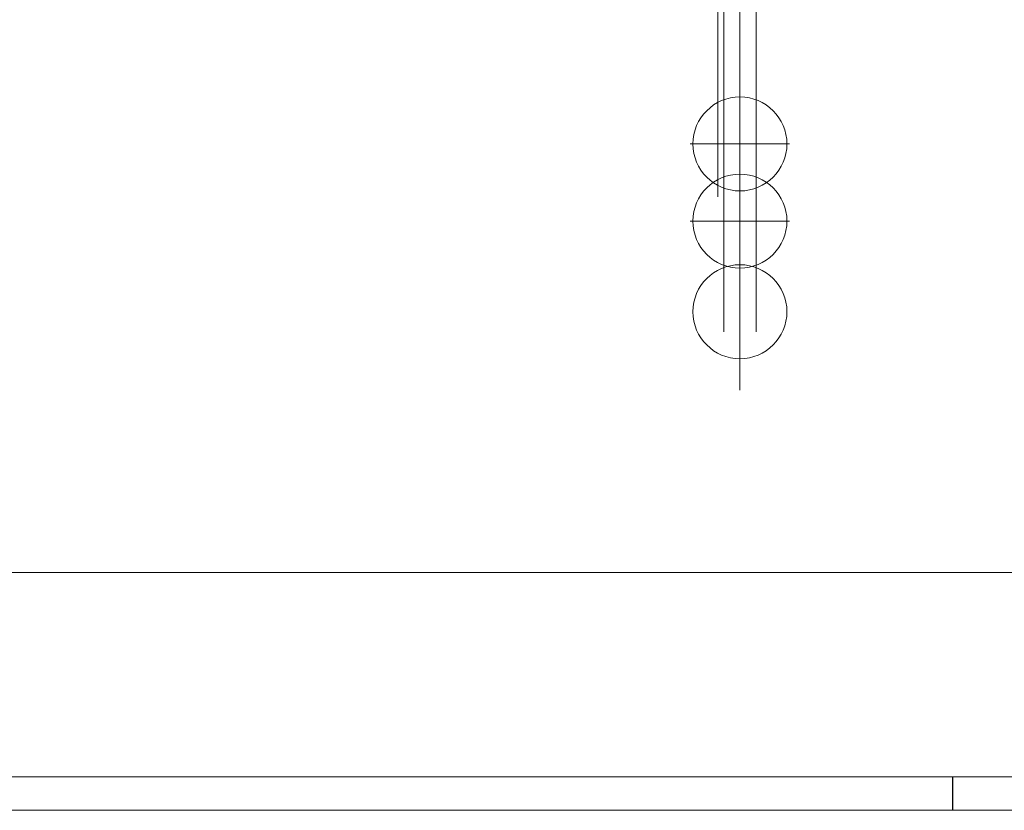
# Model space of a CAD drawing. Extents: x 0 to 59450, y 0 to 42050.
# Tile 91 of 256: x 24005 to 31336, y 0 to 5891. Entities that reach past the tile are written whole.
import ezdxf

# ---------------------------------------------------------------- set-up
doc = ezdxf.new("R2010")
doc.units = 0
doc.header["$LTSCALE"] = 20
doc.header["$MEASUREMENT"] = 0
doc.layers.get('0').update_dxf_attribs({"linetype": 'CONTINUOUS'})

msp = doc.modelspace()

# ---------------------------------------------------------------- linework, layer by layer
at = {"color": 3, "linetype": 'Continuous', "lineweight": 13}
for p, q in [((29203.486, 10912.03), (29203.486, 4569.776)), ((29367.892, 9518.696), (29367.892, 3131.1)), ((29247.892, 6318.398), (29247.892, 3564.774)), ((29487.892, 6325.274), (29487.892, 3564.774)), ((29367.892, 4964.774), (29367.892, 5334.774)), ((29367.892, 4964.774), (28997.892, 4964.774)), ((29367.892, 4964.774), (29737.892, 4964.774)), ((29367.892, 4964.774), (29367.892, 4594.774)), ((29367.892, 4389.774), (29367.892, 4759.774)), ((29367.892, 4389.774), (28997.892, 4389.774)), ((29367.892, 4389.774), (29737.892, 4389.774)), ((29367.892, 4389.774), (29367.892, 4019.774)), ((22460.626, 1772.816), (41654.545, 1772.816)), ((59200, 250), (250, 250))]:
    msp.add_line(p, q, dxfattribs=at)
at = {"color": 1, "linetype": 'Continuous'}
msp.add_line((30950, 250), (30950, 0), dxfattribs=at)
at = {"color": 1, "linetype": 'Continuous', "lineweight": 13}
msp.add_line((59450, 0), (0, 0), dxfattribs=at)
at = {"color": 3, "linetype": 'Continuous', "lineweight": 13}
for centre in [(29367.892, 4964.774), (29367.892, 4389.774), (29367.892, 3714.774)]:
    msp.add_circle(centre, 350, dxfattribs=at)

doc.saveas('drawing.dxf')
